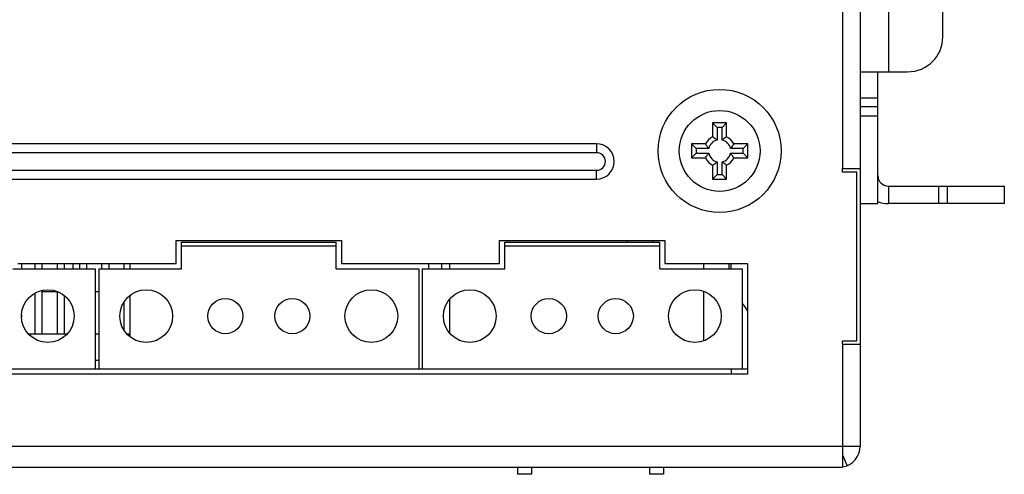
# Model space of a CAD drawing. Extents: x 879 to 1770, y -20 to 610.
# Tile 23 of 26: x 1454 to 1510, y 211 to 236. Entities that reach past the tile are written whole.
import ezdxf

# ---------------------------------------------------------------- set-up
doc = ezdxf.new("R2010")
doc.units = 0
doc.header["$LTSCALE"] = 2
doc.header["$MEASUREMENT"] = 0
for name, color, linetype in [('145224712137DXF_CONTIN1144', 7, 'CONTINUOUS'), ('2812113912-LDXF_CONTIN1162', 7, 'CONTINUOUS'), ('2X20-PIN-HEADXF_CONTIN1167', 7, 'CONTINUOUS'), ('3991137700_CDXF_CONTIN1141', 7, 'CONTINUOUS'), ('3991137800_BDXF_CONTIN1143', 7, 'CONTINUOUS'), ('BACK_PLATE_2DXF_CONTIN1170', 7, 'CONTINUOUS'), ('MT-SDPL003_DXF_CONTINU1152', 7, 'CONTINUOUS'), ('PCB-M-8P_DXF_CONTINUOU1150', 7, 'CONTINUOUS'), ('POWER-PIN-02DXF_CONTIN1169', 7, 'CONTINUOUS'), ('POWER-PIN-08DXF_CONTIN1151', 7, 'CONTINUOUS'), ('SCREW_M4_DXF_CONTINUOU1155', 7, 'CONTINUOUS'), ('STAND_OFF_18DXF_CONTIN1172', 7, 'CONTINUOUS')]:
    doc.layers.add(name, color=color, linetype=linetype)

msp = doc.modelspace()

# ---------------------------------------------------------------- linework, layer by layer
at = {"layer": '145224712137DXF_CONTIN1144', "color": 7, "linetype": 'Continuous'}
for p, q in [((1478.543, 222.207), (1478.543, 222.507)), ((1494.543, 222.207), (1494.543, 222.507)), ((1478.543, 218.531), (1478.543, 220.483)), ((1482.393, 210.907), (1482.393, 210.507)), ((1483.193, 210.907), (1483.193, 210.507)), ((1489.893, 210.907), (1489.893, 210.507)), ((1490.693, 210.907), (1490.693, 210.507)), ((1483.193, 210.507), (1482.393, 210.507)), ((1490.693, 210.507), (1489.893, 210.507))]:
    msp.add_line(p, q, dxfattribs=at)
at = {"layer": '2812113912-LDXF_CONTIN1162', "color": 7, "linetype": 'Continuous'}
for p, q in [((1460.334, 222.507), (1460.334, 222.207)), ((1477.334, 222.507), (1477.334, 222.207)), ((1460.334, 220.676), (1460.334, 218.338))]:
    msp.add_line(p, q, dxfattribs=at)
at = {"layer": '2X20-PIN-HEADXF_CONTIN1167', "color": 7, "linetype": 'Continuous'}
for p, q in [((1454.917, 222.507), (1454.917, 222.207)), ((1455.317, 222.507), (1455.317, 222.207)), ((1456.187, 222.507), (1456.187, 222.207)), ((1456.587, 222.507), (1456.587, 222.207)), ((1457.457, 222.507), (1457.457, 222.207)), ((1457.857, 222.507), (1457.857, 222.207)), ((1458.727, 222.507), (1458.727, 222.207)), ((1459.127, 222.507), (1459.127, 222.207)), ((1459.997, 222.507), (1459.997, 222.207)), ((1454.917, 220.798), (1454.917, 218.507)), ((1455.317, 220.956), (1455.317, 218.507)), ((1456.187, 220.911), (1456.187, 218.507)), ((1456.587, 220.677), (1456.587, 218.507)), ((1459.997, 220.307), (1459.997, 218.707)), ((1454.546, 218.507), (1456.779, 218.507)), ((1458.363, 218.507), (1458.563, 218.507)), ((1460.152, 218.507), (1460.334, 218.507)), ((1458.363, 217.007), (1458.563, 217.007))]:
    msp.add_line(p, q, dxfattribs=at)
at = {"layer": '3991137700_CDXF_CONTIN1141', "color": 7, "linetype": 'Continuous'}
for p, q in [((1457.093, 222.507), (1457.093, 222.207)), ((1478.093, 222.207), (1478.093, 222.507))]:
    msp.add_line(p, q, dxfattribs=at)
at = {"layer": '3991137800_BDXF_CONTIN1143', "color": 3, "linetype": 'Continuous'}
for p, q in [((1500.893, 242.907), (1500.893, 227.907)), ((1455.317, 220.907), (1456.199, 220.907)), ((1458.363, 220.907), (1458.563, 220.907)), ((1500.893, 217.907), (1500.893, 212.107))]:
    msp.add_line(p, q, dxfattribs=at)
at = {"layer": '3991137800_BDXF_CONTIN1143', "color": 7, "linetype": 'Continuous'}
for p, q in [((1501.893, 242.907), (1501.893, 212.107)), ((1486.893, 229.307), (1422.093, 229.307)), ((1486.893, 229.307), (1486.893, 228.807)), ((1486.893, 228.807), (1422.093, 228.807)), ((1422.093, 227.807), (1486.893, 227.807)), ((1486.893, 227.307), (1486.893, 227.807)), ((1500.893, 227.907), (1501.893, 227.907)), ((1500.893, 227.707), (1500.893, 227.907)), ((1501.693, 227.707), (1500.893, 227.707)), ((1501.693, 218.107), (1501.693, 227.707)), ((1422.093, 227.307), (1486.893, 227.307)), ((1462.963, 223.807), (1472.373, 223.807)), ((1462.963, 222.507), (1462.963, 223.807)), ((1472.373, 223.807), (1472.373, 222.507)), ((1481.373, 223.807), (1490.783, 223.807)), ((1481.373, 222.507), (1481.373, 223.807)), ((1490.783, 223.807), (1490.783, 222.507)), ((1453.963, 222.507), (1462.963, 222.507)), ((1472.373, 222.507), (1481.373, 222.507)), ((1490.783, 222.507), (1495.483, 222.507)), ((1495.483, 222.507), (1495.483, 216.207)), ((1500.893, 218.107), (1501.693, 218.107)), ((1500.893, 217.907), (1500.893, 218.107)), ((1500.893, 217.907), (1501.893, 217.907)), ((1495.483, 216.207), (1416.993, 216.207)), ((1407.093, 212.107), (1501.893, 212.107)), ((1500.893, 212.107), (1500.893, 210.907)), ((1500.893, 211.615), (1501.144, 210.995)), ((1405.893, 210.907), (1500.893, 210.907))]:
    msp.add_line(p, q, dxfattribs=at)
for centre, radius, start, end in [((1486.893, 228.307), 1, 270, 90), ((1486.893, 228.307), 0.5, 270, 90), ((1500.693, 212.107), 1.2, 279.5428, 0)]:
    msp.add_arc(centre, radius, start, end, dxfattribs=at)
at = {"layer": '3991137800_BDXF_CONTIN1143', "color": 3, "linetype": 'Continuous'}
msp.add_arc((1493.693, 218.907), 2, 25.0887, 41.1828, dxfattribs=at)
at = {"layer": 'BACK_PLATE_2DXF_CONTIN1170', "color": 7, "linetype": 'Continuous'}
for p, q in [((1506.593, 235.407), (1506.593, 238.907)), ((1503.493, 238.657), (1503.493, 233.407)), ((1501.893, 233.407), (1504.593, 233.407)), ((1502.893, 231.907), (1501.893, 231.907)), ((1502.893, 231.407), (1501.893, 231.407)), ((1501.893, 231.407), (1501.893, 230.907)), ((1501.893, 230.907), (1502.893, 230.907)), ((1503.493, 226.907), (1503.493, 225.907)), ((1506.376, 225.907), (1506.376, 226.907)), ((1506.868, 225.907), (1506.868, 226.907)), ((1510.093, 226.907), (1510.093, 225.907)), ((1501.893, 225.907), (1502.893, 225.907)), ((1510.093, 225.907), (1503.493, 225.907))]:
    msp.add_line(p, q, dxfattribs=at)
at = {"layer": 'BACK_PLATE_2DXF_CONTIN1170', "color": 3, "linetype": 'Continuous'}
for p, q in [((1502.893, 225.907), (1502.893, 233.407)), ((1503.493, 226.907), (1510.093, 226.907))]:
    msp.add_line(p, q, dxfattribs=at)
at = {"layer": 'BACK_PLATE_2DXF_CONTIN1170', "color": 7, "linetype": 'Continuous'}
for centre, radius, start, end in [((1504.593, 235.407), 2, 270, 0), ((1503.493, 227.507), 1.6, 247.7678, 270)]:
    msp.add_arc(centre, radius, start, end, dxfattribs=at)
at = {"layer": 'BACK_PLATE_2DXF_CONTIN1170', "color": 3, "linetype": 'Continuous'}
msp.add_arc((1503.493, 227.507), 0.6, 180, 270, dxfattribs=at)
at = {"layer": 'MT-SDPL003_DXF_CONTINU1152', "color": 7, "linetype": 'Continuous'}
for p, q in [((1454.173, 222.507), (1454.173, 222.207)), ((1454.173, 219.589), (1454.173, 219.425))]:
    msp.add_line(p, q, dxfattribs=at)
at = {"layer": 'PCB-M-8P_DXF_CONTINUOU1150', "color": 7, "linetype": 'Continuous'}
for p, q in [((1458.363, 216.507), (1458.563, 216.507)), ((1476.773, 216.507), (1476.973, 216.507)), ((1494.543, 216.507), (1494.543, 216.207)), ((1495.183, 216.507), (1495.483, 216.507))]:
    msp.add_line(p, q, dxfattribs=at)
at = {"layer": 'POWER-PIN-02DXF_CONTIN1169', "color": 7, "linetype": 'Continuous'}
for p, q in [((1463.263, 223.707), (1472.073, 223.707)), ((1463.263, 222.207), (1463.263, 223.707)), ((1472.073, 222.207), (1472.073, 223.707)), ((1481.673, 223.707), (1490.483, 223.707)), ((1481.673, 222.207), (1481.673, 223.707)), ((1490.483, 222.207), (1490.483, 223.707)), ((1463.263, 223.507), (1472.073, 223.507)), ((1481.673, 223.507), (1490.483, 223.507)), ((1458.563, 222.207), (1463.263, 222.207)), ((1458.563, 222.207), (1458.563, 216.507)), ((1472.073, 222.207), (1476.773, 222.207)), ((1476.773, 222.207), (1476.773, 216.507)), ((1476.973, 222.207), (1481.673, 222.207)), ((1476.973, 222.207), (1476.973, 216.507)), ((1490.483, 222.207), (1495.183, 222.207)), ((1495.183, 222.207), (1495.183, 216.507)), ((1458.563, 216.507), (1476.773, 216.507)), ((1476.973, 216.507), (1495.183, 216.507))]:
    msp.add_line(p, q, dxfattribs=at)
for centre, radius in [((1461.263, 219.507), 1.5), ((1474.073, 219.507), 1.5), ((1479.673, 219.507), 1.5), ((1492.483, 219.507), 1.5), ((1465.763, 219.507), 1), ((1469.573, 219.507), 1), ((1484.173, 219.507), 1), ((1487.983, 219.507), 1)]:
    msp.add_circle(centre, radius, dxfattribs=at)
at = {"layer": 'POWER-PIN-08DXF_CONTIN1151', "color": 7, "linetype": 'Continuous'}
for p, q in [((1453.663, 222.207), (1458.363, 222.207)), ((1458.363, 222.207), (1458.363, 216.507)), ((1417.293, 216.507), (1458.363, 216.507))]:
    msp.add_line(p, q, dxfattribs=at)
msp.add_circle((1455.663, 219.507), 1.5, dxfattribs=at)
at = {"layer": 'SCREW_M4_DXF_CONTINUOU1155', "color": 7, "linetype": 'Continuous'}
for p, q in [((1494.293, 230.507), (1493.493, 230.507)), ((1493.493, 230.507), (1493.757, 230.243)), ((1493.493, 230.507), (1493.493, 229.713)), ((1494.293, 230.507), (1494.028, 230.243)), ((1494.293, 229.713), (1494.293, 230.507)), ((1494.028, 230.243), (1493.757, 230.243)), ((1493.757, 230.243), (1493.757, 229.528)), ((1494.028, 229.528), (1494.028, 230.243)), ((1493.086, 229.307), (1492.293, 229.307)), ((1492.293, 229.307), (1492.557, 229.043)), ((1492.293, 229.307), (1492.293, 228.507)), ((1495.493, 229.307), (1494.699, 229.307)), ((1495.493, 229.307), (1495.228, 229.043)), ((1495.493, 228.507), (1495.493, 229.307)), ((1492.293, 228.507), (1492.557, 228.772)), ((1493.272, 229.043), (1492.557, 229.043)), ((1492.557, 229.043), (1492.557, 228.772)), ((1492.557, 228.772), (1493.272, 228.772)), ((1495.228, 229.043), (1494.513, 229.043)), ((1494.513, 228.772), (1495.228, 228.772)), ((1495.228, 228.772), (1495.228, 229.043)), ((1495.493, 228.507), (1495.228, 228.772)), ((1492.293, 228.507), (1493.086, 228.507)), ((1493.493, 228.101), (1493.493, 227.307)), ((1493.757, 228.286), (1493.757, 227.572)), ((1494.028, 227.572), (1494.028, 228.286)), ((1494.293, 227.307), (1494.293, 228.101)), ((1494.699, 228.507), (1495.493, 228.507)), ((1493.493, 227.307), (1493.757, 227.572)), ((1493.757, 227.572), (1494.028, 227.572)), ((1494.293, 227.307), (1494.028, 227.572)), ((1493.493, 227.307), (1494.293, 227.307))]:
    msp.add_line(p, q, dxfattribs=at)
for radius in [3.5, 2.3]:
    msp.add_circle((1493.893, 228.907), radius, dxfattribs=at)
for radius, start, end in [(0.9, 116.3878, 153.6122), (0.636, 102.3117, 167.6883), (0.636, 12.3117, 77.6883), (0.9, 26.3878, 63.6122), (0.636, 192.3117, 257.6883), (0.636, 282.3117, 347.6883), (0.9, 206.3878, 243.6122), (0.9, 296.3878, 333.6122)]:
    msp.add_arc((1493.893, 228.907), radius, start, end, dxfattribs=at)
for points, start_tangent, end_tangent in [([(1493.086, 229.307), (1493.146, 229.214), (1493.208, 229.126), (1493.272, 229.043)], (0.527046, -0.849837), (0.627204, -0.778855)), ([(1493.493, 229.713), (1493.585, 229.653), (1493.674, 229.592), (1493.757, 229.528)], (0.849837, -0.527046), (0.778855, -0.627204)), ([(1494.293, 229.713), (1494.2, 229.653), (1494.111, 229.592), (1494.028, 229.528)], (-0.849837, -0.527046), (-0.778855, -0.627204)), ([(1494.699, 229.307), (1494.639, 229.214), (1494.577, 229.126), (1494.513, 229.043)], (-0.527046, -0.849837), (-0.627204, -0.778855)), ([(1493.086, 228.507), (1493.146, 228.6), (1493.208, 228.688), (1493.272, 228.772)], (0.527046, 0.849837), (0.627204, 0.778855)), ([(1494.699, 228.507), (1494.639, 228.6), (1494.577, 228.688), (1494.513, 228.772)], (-0.527046, 0.849837), (-0.627204, 0.778855)), ([(1493.493, 228.101), (1493.585, 228.161), (1493.674, 228.222), (1493.757, 228.286)], (0.849837, 0.527046), (0.778855, 0.627204)), ([(1494.293, 228.101), (1494.2, 228.161), (1494.111, 228.222), (1494.028, 228.286)], (-0.849837, 0.527046), (-0.778855, 0.627204))]:
    msp.add_spline(points, degree=3, dxfattribs=dict(at, start_tangent=start_tangent, end_tangent=end_tangent))
at = {"layer": 'STAND_OFF_18DXF_CONTIN1172', "color": 7, "linetype": 'Continuous'}
for p, q in [((1488.656, 223.707), (1488.656, 223.807)), ((1490.099, 223.707), (1490.099, 223.807)), ((1492.986, 222.207), (1492.986, 222.507)), ((1494.429, 222.207), (1494.429, 222.507)), ((1492.986, 218.1), (1492.986, 220.914))]:
    msp.add_line(p, q, dxfattribs=at)

doc.saveas('drawing.dxf')
